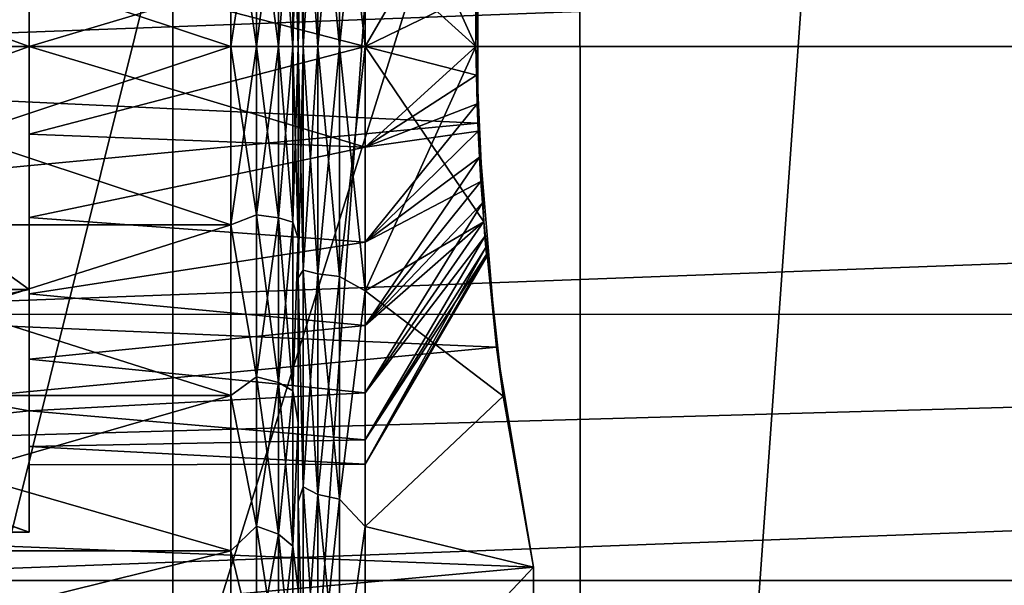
# Model space of a CAD drawing. Header units: metres. Extents: x -109 to 109, y -19 to 107.
# Tile 33 of 256: x -86.03 to -83.1, y 11.62 to 13.31. Entities that reach past the tile are written whole.
import ezdxf

# ---------------------------------------------------------------- set-up
doc = ezdxf.new("R2010")
doc.units = ezdxf.units.M
doc.layers.add('solid_21_412_310_XXX', color=7, linetype='CONTINUOUS')

msp = doc.modelspace()

# ---------------------------------------------------------------- linework, layer by layer
at = {"layer": 'solid_21_412_310_XXX'}
for points in [[(-84.361374, 4.159482, 40.355), (-84.361458, 22.292082, 40.355), (-82.990471, 23.319056, 40.355)], [(-82.990417, 3.132543, 40.355), (-84.361374, 4.159482, 40.355), (-82.990471, 23.319056, 40.355)], [(-85.57209, 5.371085, 40.355), (-85.572189, 21.080442, 40.355), (-84.361458, 22.292082, 40.355)], [(-84.361374, 4.159482, 40.355), (-85.57209, 5.371085, 40.355), (-84.361458, 22.292082, 40.355)], [(-86.598106, 6.742918, 40.355), (-86.10968, 20.412882, 40.355), (-85.572189, 21.080442, 40.355)], [(-85.57209, 5.371085, 40.355), (-86.598106, 6.742918, 40.355), (-85.572189, 21.080442, 40.355)], [(-82.348358, 1.027082, -14.346055), (-83.208572, 18.681759, -14.247997), (-82.014656, 18.829481, -14.383817)], [(-83.208572, 18.681759, -14.247997), (-88.718735, 1.070546, -13.595372), (-84.370422, 18.537827, -14.113914)], [(-82.348358, 1.027082, -14.346055), (-88.718735, 1.070546, -13.595372), (-83.208572, 18.681759, -14.247997)], [(-84.370422, 18.537827, -14.113914), (-88.718735, 1.070546, -13.595372), (-85.497581, 18.398026, -13.982037)], [(-85.497581, 18.398026, -13.982037), (-88.718735, 1.070546, -13.595372), (-86.598007, 18.261339, -13.851573)], [(-85.199997, 15.198772, 52.66597), (-85.199997, 10.700315, 53.082939), (-85.199997, 15.751337, 53.082954)], [(-85.199997, 13.225817, 53.105), (-85.199997, 15.751337, 53.082954), (-85.199997, 10.700315, 53.082939)], [(-85.199997, 13.795727, 53.164703), (-85.199997, 15.751337, 53.082954), (-85.199997, 13.225817, 53.105)], [(-85.199997, 15.751318, 58.627064), (-85.199997, 10.700296, 58.627045), (-85.199997, 11.252862, 59.044033)], [(-85.199997, 13.225817, 58.605), (-85.199997, 10.700296, 58.627045), (-85.199997, 15.751318, 58.627064)], [(-85.199997, 15.751318, 58.627064), (-85.199997, 11.252862, 59.044033), (-85.199997, 15.198749, 59.044044)], [(-85.199997, 13.795769, 58.545288), (-85.199997, 13.225817, 58.605), (-85.199997, 15.751318, 58.627064)], [(-85.199997, 15.198772, 52.66597), (-85.199997, 11.252886, 52.665955), (-85.199997, 10.700315, 53.082939)], [(-85.199997, 14.579029, 52.35767), (-85.199997, 11.252886, 52.665955), (-85.199997, 15.198772, 52.66597)], [(-85.199997, 15.198749, 59.044044), (-85.199997, 11.252862, 59.044033), (-85.199997, 11.872605, 59.352329)], [(-85.199997, 15.198749, 59.044044), (-85.199997, 11.872605, 59.352329), (-85.199997, 14.579007, 59.352337)], [(-44.900478, 15.000257, 71.355003), (-108.149307, 13.225817, 71.355003), (-44.850693, 13.225817, 71.355003)], [(-44.900478, 15.000257, 71.355003), (-108.099518, 15.000255, 71.355003), (-108.149307, 13.225817, 71.355003)], [(-85.199997, 14.579029, 52.35767), (-85.199997, 11.872626, 52.357662), (-85.199997, 11.252886, 52.665955)], [(-85.199997, 13.912978, 52.168503), (-85.199997, 11.872626, 52.357662), (-85.199997, 14.579029, 52.35767)], [(-85.199997, 14.579007, 59.352337), (-85.199997, 11.872605, 59.352329), (-85.199997, 12.538656, 59.541496)], [(-85.199997, 14.579007, 59.352337), (-85.199997, 12.538656, 59.541496), (-85.199997, 13.912957, 59.5415)], [(-87.115952, 14.021684, 39.855), (-87.145752, 13.225844, 39.855), (-65.884048, 14.021628, 39.855)], [(-87.145752, 13.225844, 39.855), (-65.854248, 13.225789, 39.855), (-65.884048, 14.021628, 39.855)], [(-86, 12.504129, 54.605), (-88, 13.947505, 54.605), (-88, 12.504129, 54.605)], [(-86, 13.225817, 54.605), (-88, 13.947505, 54.605), (-86, 12.504129, 54.605)], [(-86, 13.225817, 54.605), (-86, 13.947505, 54.605), (-88, 13.947505, 54.605)], [(-86, 13.947505, 57.105), (-88, 12.504129, 57.105), (-88, 13.947505, 57.105)], [(-86, 13.225817, 57.105), (-88, 12.504129, 57.105), (-86, 13.947505, 57.105)], [(-86, 13.485706, 57.077682), (-86, 13.225817, 57.105), (-86, 13.947505, 57.105)], [(-86, 13.485706, 54.632317), (-86, 13.947505, 54.605), (-86, 13.225817, 54.605)], [(-85, 13.951628, 51.972256), (-85, 13.225817, 51.904999), (-85.076538, 13.909083, 51.980003)], [(-85, 13.951628, 59.737743), (-85.076538, 13.225817, 59.789776), (-85, 13.225817, 59.805)], [(-85, 13.951628, 59.737743), (-85.076538, 13.909083, 59.729996), (-85.076538, 13.225817, 59.789776)], [(-85, 13.951628, 51.972256), (-84.671051, 13.225817, 51.904999), (-85, 13.225817, 51.904999)], [(-84.656578, 13.818008, 51.949642), (-84.671051, 13.225817, 51.904999), (-85, 13.951628, 51.972256)], [(-84.656578, 13.818008, 59.760357), (-85, 13.951628, 59.737743), (-85, 13.225817, 59.805)], [(-89.5, 13.225817, 59.855), (-89.482018, 13.909266, 59.796181), (-84.664452, 13.666754, 59.830627)], [(-89.482025, 13.909208, 51.913807), (-89.5, 13.225817, 51.855), (-84.664452, 13.666754, 51.879375)], [(-85.199997, 13.912978, 52.168503), (-85.199997, 13.225817, 52.105), (-85.199997, 12.538676, 52.168499)], [(-85.199997, 13.912978, 52.168503), (-85.184837, 13.225817, 52.028614), (-85.199997, 13.225817, 52.105)], [(-85.199997, 13.912978, 52.168503), (-85.199997, 12.538676, 52.168499), (-85.199997, 11.872626, 52.357662)], [(-85.199997, 13.912978, 52.168503), (-85.184837, 13.890262, 52.086746), (-85.184837, 13.225817, 52.028614)], [(-85.199997, 13.912957, 59.5415), (-85.199997, 12.538656, 59.541496), (-85.199997, 13.225817, 59.605)], [(-85.199997, 13.912957, 59.5415), (-85.199997, 13.225817, 59.605), (-85.184837, 13.890262, 59.623253)], [(-85.141479, 13.901545, 52.022755), (-85.076538, 13.909083, 51.980003), (-85.076538, 13.225817, 51.920223)], [(-85.076538, 13.909083, 59.729996), (-85.141479, 13.225817, 59.746365), (-85.076538, 13.225817, 59.789776)], [(-85.141479, 13.901545, 59.687244), (-85.141479, 13.225817, 59.746365), (-85.076538, 13.909083, 59.729996)], [(-85.076538, 13.909083, 51.980003), (-85, 13.225817, 51.904999), (-85.076538, 13.225817, 51.920223)], [(-85.184837, 13.890262, 59.623253), (-85.199997, 13.225817, 59.605), (-85.184837, 13.225817, 59.681385)], [(-85.141479, 13.901545, 59.687244), (-85.184837, 13.225817, 59.681385), (-85.141479, 13.225817, 59.746365)], [(-85.184837, 13.890262, 59.623253), (-85.184837, 13.225817, 59.681385), (-85.141479, 13.901545, 59.687244)], [(-85.184837, 13.890262, 52.086746), (-85.141479, 13.901545, 52.022755), (-85.141479, 13.225817, 51.963638)], [(-85.184837, 13.890262, 52.086746), (-85.141479, 13.225817, 51.963638), (-85.184837, 13.225817, 52.028614)], [(-85.141479, 13.901545, 52.022755), (-85.076538, 13.225817, 51.920223), (-85.141479, 13.225817, 51.963638)], [(-85.215164, 13.225817, 58.52861), (-85.199997, 13.225817, 58.605), (-85.199997, 13.795769, 58.545288)], [(-85.215164, 13.747412, 58.477234), (-85.215164, 13.225817, 58.52861), (-85.199997, 13.795769, 58.545288)], [(-85.215164, 13.747412, 53.232765), (-85.199997, 13.795727, 53.164703), (-85.199997, 13.225817, 53.105)], [(-84.656578, 13.818008, 59.760357), (-85, 13.225817, 59.805), (-84.671051, 13.225817, 59.805)], [(-84.664452, 13.666754, 51.879375), (-84.671051, 13.225817, 51.904999), (-84.656578, 13.818008, 51.949642)], [(-84.664452, 13.666754, 59.830627), (-84.656578, 13.818008, 59.760357), (-84.671051, 13.225817, 59.805)], [(-87, 13.755992, 53.360725), (-85.400002, 13.755992, 53.360725), (-85.400002, 13.225817, 53.305)], [(-87, 13.225817, 53.305), (-87, 13.755992, 53.360725), (-85.400002, 13.225817, 53.305)], [(-87, 13.225817, 58.404999), (-85.400002, 13.225817, 58.404999), (-85.400002, 13.755992, 58.349277)], [(-87, 13.755992, 58.349277), (-87, 13.225817, 58.404999), (-85.400002, 13.755992, 58.349277)], [(-85.400002, 13.755992, 53.360725), (-85.323463, 13.225817, 53.289776), (-85.400002, 13.225817, 53.305)], [(-85.400002, 13.755992, 58.349277), (-85.400002, 13.225817, 58.404999), (-85.323463, 13.726268, 58.370934)], [(-85.400002, 13.755992, 53.360725), (-85.323463, 13.726268, 53.339066), (-85.323463, 13.225817, 53.289776)], [(-85.258522, 13.734736, 58.413509), (-85.323463, 13.225817, 58.420223), (-85.258522, 13.225817, 58.463634)], [(-85.323463, 13.726268, 58.370934), (-85.323463, 13.225817, 58.420223), (-85.258522, 13.734736, 58.413509)], [(-85.323463, 13.726268, 53.339066), (-85.258522, 13.734736, 53.29649), (-85.258522, 13.225817, 53.246365)], [(-85.258522, 13.734736, 53.29649), (-85.215164, 13.747412, 53.232765), (-85.215164, 13.225817, 53.181393)], [(-85.215164, 13.747412, 58.477234), (-85.258522, 13.225817, 58.463634), (-85.215164, 13.225817, 58.52861)], [(-85.258522, 13.734736, 58.413509), (-85.258522, 13.225817, 58.463634), (-85.215164, 13.747412, 58.477234)], [(-85.258522, 13.734736, 53.29649), (-85.215164, 13.225817, 53.181393), (-85.258522, 13.225817, 53.246365)], [(-85.215164, 13.747412, 53.232765), (-85.199997, 13.225817, 53.105), (-85.215164, 13.225817, 53.181393)], [(-85.323463, 13.726268, 58.370934), (-85.400002, 13.225817, 58.404999), (-85.323463, 13.225817, 58.420223)], [(-85.323463, 13.726268, 53.339066), (-85.258522, 13.225817, 53.246365), (-85.323463, 13.225817, 53.289776)], [(-89.5, 13.225817, 51.855), (-84.664955, 12.998641, 51.861454), (-84.664452, 13.666754, 51.879375)], [(-89.5, 13.225817, 59.855), (-84.664452, 13.666754, 59.830627), (-84.664955, 12.998641, 59.848549)], [(-84.664955, 12.998641, 51.861454), (-84.671051, 13.225817, 51.904999), (-84.664452, 13.666754, 51.879375)], [(-84.664452, 13.666754, 59.830627), (-84.671051, 13.225817, 59.805), (-84.664955, 12.998641, 59.848549)], [(-85, 13.524945, 54.641319), (-86, 13.485706, 54.632317), (-86, 13.225817, 54.605)], [(-85, 13.225817, 54.605), (-85, 13.524945, 54.641319), (-86, 13.225817, 54.605)], [(-85, 13.524945, 57.06868), (-85, 13.225817, 57.105), (-86, 13.485706, 57.077682)], [(-84.671051, 13.225817, 56.535236), (-85, 13.225817, 57.105), (-85, 13.524945, 57.06868)], [(-84.671455, 13.387005, 56.516586), (-84.671051, 13.225817, 56.535236), (-85, 13.524945, 57.06868)], [(-84.671455, 13.387015, 55.193413), (-85, 13.524945, 54.641319), (-85, 13.225817, 54.605)], [(-85, 13.225817, 57.105), (-86, 13.225817, 57.105), (-86, 13.485706, 57.077682)], [(-84.671455, 13.387015, 55.193413), (-85, 13.225817, 54.605), (-84.671051, 13.225817, 55.174763)], [(-84.671455, 13.387015, 55.193413), (-84.671051, 13.225817, 55.174763), (-84.671455, 13.387005, 56.516586)], [(-84.671455, 13.387005, 56.516586), (-84.671051, 13.225817, 55.174763), (-84.671051, 13.225817, 56.535236)], [(-108.149307, 13.225817, 71.355003), (-108.099518, 11.451376, 71.355003), (-44.850693, 13.225817, 71.355003)], [(-108.099518, 11.451376, 71.355003), (-44.900478, 11.45138, 71.355003), (-44.850693, 13.225817, 71.355003)], [(-89.5, 13.225817, 51.855), (-89.482018, 12.542387, 51.913818), (-84.664955, 12.998641, 51.861454)], [(-89.482018, 12.542386, 59.796185), (-89.5, 13.225817, 59.855), (-84.664955, 12.998641, 59.848549)], [(-86, 13.225817, 57.105), (-86, 12.504129, 57.105), (-88, 12.504129, 57.105)], [(-87.145752, 13.225844, 39.855), (-87.115952, 12.430006, 39.855), (-65.854248, 13.225789, 39.855)], [(-87.115952, 12.430006, 39.855), (-65.884048, 12.42995, 39.855), (-65.854248, 13.225789, 39.855)], [(-87, 13.225817, 53.305), (-85.400002, 13.225817, 53.305), (-85.400002, 12.695642, 53.360725)], [(-87, 12.695642, 53.360725), (-87, 13.225817, 53.305), (-85.400002, 12.695642, 53.360725)], [(-87, 12.695642, 58.349277), (-85.400002, 12.695642, 58.349277), (-85.400002, 13.225817, 58.404999)], [(-87, 12.695642, 58.349277), (-85.400002, 13.225817, 58.404999), (-87, 13.225817, 58.404999)], [(-86, 12.965927, 57.077682), (-86, 12.504129, 57.105), (-86, 13.225817, 57.105)], [(-85, 12.926689, 57.06868), (-86, 12.965927, 57.077682), (-86, 13.225817, 57.105)], [(-85, 12.926689, 57.06868), (-86, 13.225817, 57.105), (-85, 13.225817, 57.105)], [(-86, 12.965927, 54.632317), (-86, 13.225817, 54.605), (-86, 12.504129, 54.605)], [(-85, 13.225817, 54.605), (-86, 13.225817, 54.605), (-86, 12.965927, 54.632317)], [(-85, 12.926689, 54.641319), (-85, 13.225817, 54.605), (-86, 12.965927, 54.632317)], [(-85.323463, 12.725367, 53.339066), (-85.400002, 12.695642, 53.360725), (-85.400002, 13.225817, 53.305)], [(-85.323463, 13.225817, 53.289776), (-85.323463, 12.725367, 53.339066), (-85.400002, 13.225817, 53.305)], [(-85.323463, 13.225817, 58.420223), (-85.400002, 13.225817, 58.404999), (-85.400002, 12.695642, 58.349277)], [(-85.323463, 12.725367, 58.370934), (-85.323463, 13.225817, 58.420223), (-85.400002, 12.695642, 58.349277)], [(-85.258522, 13.225817, 58.463634), (-85.323463, 13.225817, 58.420223), (-85.323463, 12.725367, 58.370934)], [(-85.258522, 12.716898, 58.413509), (-85.258522, 13.225817, 58.463634), (-85.323463, 12.725367, 58.370934)], [(-85.258522, 12.716898, 53.29649), (-85.323463, 12.725367, 53.339066), (-85.323463, 13.225817, 53.289776)], [(-85.258522, 12.716898, 53.29649), (-85.323463, 13.225817, 53.289776), (-85.258522, 13.225817, 53.246365)], [(-85.258522, 13.225817, 53.246365), (-85.215164, 13.225817, 53.181393), (-85.215164, 12.704222, 53.232765)], [(-85.258522, 12.716898, 53.29649), (-85.258522, 13.225817, 53.246365), (-85.215164, 12.704222, 53.232765)], [(-85.258522, 12.716898, 58.413509), (-85.215164, 12.704222, 58.477234), (-85.215164, 13.225817, 58.52861)], [(-85.258522, 12.716898, 58.413509), (-85.215164, 13.225817, 58.52861), (-85.258522, 13.225817, 58.463634)], [(-85.215164, 13.225817, 53.181393), (-85.199997, 13.225817, 53.105), (-85.199997, 12.655866, 53.164711)], [(-85.215164, 12.704222, 53.232765), (-85.215164, 13.225817, 53.181393), (-85.199997, 12.655866, 53.164711)], [(-85.215164, 12.704222, 58.477234), (-85.199997, 12.655907, 58.5453), (-85.199997, 13.225817, 58.605)], [(-85.215164, 13.225817, 58.52861), (-85.215164, 12.704222, 58.477234), (-85.199997, 13.225817, 58.605)], [(-85.184837, 12.561372, 52.086746), (-85.199997, 12.538676, 52.168499), (-85.199997, 13.225817, 52.105)], [(-85.184837, 13.225817, 52.028614), (-85.184837, 12.561372, 52.086746), (-85.199997, 13.225817, 52.105)], [(-85.199997, 12.655866, 53.164711), (-85.199997, 13.225817, 53.105), (-85.199997, 10.700315, 53.082939)], [(-85.199997, 13.225817, 58.605), (-85.199997, 12.655907, 58.5453), (-85.199997, 10.700296, 58.627045)], [(-85.184837, 13.225817, 59.681385), (-85.199997, 13.225817, 59.605), (-85.199997, 12.538656, 59.541496)], [(-85.184837, 12.561372, 59.623253), (-85.184837, 13.225817, 59.681385), (-85.199997, 12.538656, 59.541496)], [(-85.141479, 13.225817, 59.746365), (-85.184837, 13.225817, 59.681385), (-85.184837, 12.561372, 59.623253)], [(-85.141479, 12.550089, 59.687244), (-85.141479, 13.225817, 59.746365), (-85.184837, 12.561372, 59.623253)], [(-85.141479, 12.550089, 52.022755), (-85.184837, 12.561372, 52.086746), (-85.184837, 13.225817, 52.028614)], [(-85.141479, 12.550089, 52.022755), (-85.184837, 13.225817, 52.028614), (-85.141479, 13.225817, 51.963638)], [(-85.141479, 13.225817, 51.963638), (-85.076538, 13.225817, 51.920223), (-85.076538, 12.54255, 51.980003)], [(-85.141479, 12.550089, 52.022755), (-85.141479, 13.225817, 51.963638), (-85.076538, 12.54255, 51.980003)], [(-85.141479, 12.550089, 59.687244), (-85.076538, 12.54255, 59.729996), (-85.076538, 13.225817, 59.789776)], [(-85.141479, 12.550089, 59.687244), (-85.076538, 13.225817, 59.789776), (-85.141479, 13.225817, 59.746365)], [(-85.076538, 13.225817, 51.920223), (-85, 13.225817, 51.904999), (-85, 12.500007, 51.972256)], [(-85.076538, 12.54255, 51.980003), (-85.076538, 13.225817, 51.920223), (-85, 12.500007, 51.972256)], [(-85.076538, 12.54255, 59.729996), (-85, 12.500007, 59.737743), (-85, 13.225817, 59.805)], [(-85.076538, 13.225817, 59.789776), (-85.076538, 12.54255, 59.729996), (-85, 13.225817, 59.805)], [(-85, 13.225817, 51.904999), (-84.671051, 13.225817, 51.904999), (-84.647469, 12.70462, 51.939537)], [(-85, 12.500007, 51.972256), (-85, 13.225817, 51.904999), (-84.647469, 12.70462, 51.939537)], [(-84.671051, 13.225817, 59.805), (-85, 13.225817, 59.805), (-85, 12.500007, 59.737743)], [(-84.647469, 12.704619, 59.770462), (-84.671051, 13.225817, 59.805), (-85, 12.500007, 59.737743)], [(-84.669518, 13.140503, 56.527191), (-85, 12.926689, 57.06868), (-85, 13.225817, 57.105)], [(-84.671051, 13.225817, 56.535236), (-84.669518, 13.140503, 56.527191), (-85, 13.225817, 57.105)], [(-84.671051, 13.225817, 55.174763), (-85, 13.225817, 54.605), (-85, 12.926689, 54.641319)], [(-84.669518, 13.140504, 55.182808), (-84.671051, 13.225817, 55.174763), (-85, 12.926689, 54.641319)], [(-84.664955, 12.998641, 51.861454), (-84.647469, 12.70462, 51.939537), (-84.671051, 13.225817, 51.904999)], [(-84.664955, 12.998641, 59.848549), (-84.671051, 13.225817, 59.805), (-84.647469, 12.704619, 59.770462)], [(-84.671051, 13.225817, 56.535236), (-84.671051, 13.225817, 55.174763), (-84.669518, 13.140504, 55.182808)], [(-84.671051, 13.225817, 56.535236), (-84.669518, 13.140504, 55.182808), (-84.669518, 13.140503, 56.527191)], [(-84.667107, 13.05607, 55.203335), (-84.669518, 13.140504, 55.182808), (-85, 12.926689, 54.641319)], [(-84.669518, 13.140503, 56.527191), (-84.667107, 13.056085, 56.506672), (-85, 12.926689, 57.06868)], [(-84.669518, 13.140503, 56.527191), (-84.669518, 13.140504, 55.182808), (-84.667107, 13.05607, 55.203335)], [(-84.669518, 13.140503, 56.527191), (-84.667107, 13.05607, 55.203335), (-84.667107, 13.056085, 56.506672)], [(-84.667107, 13.056085, 56.506672), (-84.663933, 12.974591, 56.473866), (-85, 12.926689, 57.06868)], [(-84.667107, 13.05607, 55.203335), (-85, 12.926689, 54.641319), (-85, 12.644897, 54.748188)], [(-84.663933, 12.974576, 55.236145), (-84.667107, 13.05607, 55.203335), (-85, 12.644897, 54.748188)], [(-84.667107, 13.056085, 56.506672), (-84.667107, 13.05607, 55.203335), (-84.663933, 12.974591, 56.473866)], [(-84.663933, 12.974591, 56.473866), (-84.667107, 13.05607, 55.203335), (-84.663933, 12.974576, 55.236145)], [(-89.482018, 12.542387, 51.913818), (-84.609688, 12.332606, 51.956005), (-84.664955, 12.998641, 51.861454)], [(-89.482018, 12.542386, 59.796185), (-84.664955, 12.998641, 59.848549), (-84.609688, 12.332606, 59.753994)], [(-84.663933, 12.974591, 56.473866), (-85, 12.644897, 56.961811), (-85, 12.926689, 57.06868)], [(-84.663933, 12.974591, 56.473866), (-84.660141, 12.896978, 56.428787), (-85, 12.644897, 56.961811)], [(-84.660133, 12.896968, 55.281219), (-84.663933, 12.974576, 55.236145), (-85, 12.644897, 54.748188)], [(-84.609688, 12.332606, 51.956005), (-84.647469, 12.70462, 51.939537), (-84.664955, 12.998641, 51.861454)], [(-84.664955, 12.998641, 59.848549), (-84.647469, 12.704619, 59.770462), (-84.609688, 12.332606, 59.753994)], [(-84.663933, 12.974591, 56.473866), (-84.663933, 12.974576, 55.236145), (-84.660141, 12.896978, 56.428787)], [(-84.660141, 12.896978, 56.428787), (-84.663933, 12.974576, 55.236145), (-84.660133, 12.896968, 55.281219)], [(-86, 12.965927, 57.077682), (-86, 12.717422, 56.996941), (-86, 12.504129, 57.105)], [(-86, 12.717422, 54.713058), (-86, 12.965927, 54.632317), (-86, 12.504129, 54.605)], [(-85, 12.926689, 57.06868), (-86, 12.717422, 56.996941), (-86, 12.965927, 57.077682)], [(-85, 12.926689, 54.641319), (-86, 12.965927, 54.632317), (-86, 12.717422, 54.713058)], [(-85, 12.926689, 57.06868), (-85, 12.644897, 56.961811), (-86, 12.717422, 56.996941)], [(-85, 12.644897, 54.748188), (-85, 12.926689, 54.641319), (-86, 12.717422, 54.713058)], [(-84.660141, 12.896978, 56.428787), (-84.65596, 12.825274, 56.37212), (-85, 12.644897, 56.961811)], [(-84.660133, 12.896968, 55.281219), (-85, 12.644897, 54.748188), (-85, 12.396916, 54.919361)], [(-84.65596, 12.82526, 55.337891), (-84.660133, 12.896968, 55.281219), (-85, 12.396916, 54.919361)], [(-84.660141, 12.896978, 56.428787), (-84.660133, 12.896968, 55.281219), (-84.65596, 12.825274, 56.37212)], [(-84.65596, 12.825274, 56.37212), (-84.660133, 12.896968, 55.281219), (-84.65596, 12.82526, 55.337891)], [(-84.65596, 12.825274, 56.37212), (-85, 12.396916, 56.790642), (-85, 12.644897, 56.961811)], [(-84.65596, 12.825274, 56.37212), (-84.651672, 12.76116, 56.30476), (-85, 12.396916, 56.790642)], [(-84.651672, 12.761151, 55.405251), (-84.65596, 12.82526, 55.337891), (-85, 12.396916, 54.919361)], [(-84.65596, 12.825274, 56.37212), (-84.65596, 12.82526, 55.337891), (-84.651672, 12.76116, 56.30476)], [(-84.651672, 12.76116, 56.30476), (-84.65596, 12.82526, 55.337891), (-84.651672, 12.761151, 55.405251)], [(-84.651672, 12.76116, 56.30476), (-84.64756, 12.705856, 56.227394), (-85, 12.396916, 56.790642)], [(-84.651672, 12.761151, 55.405251), (-85, 12.396916, 54.919361), (-85, 12.197094, 55.144909)], [(-84.64756, 12.705848, 55.48262), (-84.651672, 12.761151, 55.405251), (-85, 12.197094, 55.144909)], [(-84.651672, 12.76116, 56.30476), (-84.651672, 12.761151, 55.405251), (-84.64756, 12.705856, 56.227394)], [(-84.64756, 12.705856, 56.227394), (-84.651672, 12.761151, 55.405251), (-84.64756, 12.705848, 55.48262)], [(-86, 12.717422, 56.996941), (-86, 12.491063, 56.866253), (-86, 12.504129, 57.105)], [(-86, 12.491063, 54.843746), (-86, 12.717422, 54.713058), (-86, 12.504129, 54.605)], [(-85, 12.644897, 56.961811), (-86, 12.491063, 56.866253), (-86, 12.717422, 56.996941)], [(-85, 12.644897, 54.748188), (-86, 12.717422, 54.713058), (-86, 12.491063, 54.843746)], [(-85.323463, 12.725367, 53.339066), (-85.323463, 12.244148, 53.485043), (-85.400002, 12.695642, 53.360725)], [(-85.323463, 12.244148, 58.224957), (-85.323463, 12.725367, 58.370934), (-85.400002, 12.695642, 58.349277)], [(-85.258522, 12.716898, 58.413509), (-85.323463, 12.725367, 58.370934), (-85.323463, 12.244148, 58.224957)], [(-85.258522, 12.227536, 53.444935), (-85.323463, 12.244148, 53.485043), (-85.323463, 12.725367, 53.339066)], [(-85.258522, 12.716898, 53.29649), (-85.258522, 12.227536, 53.444935), (-85.323463, 12.725367, 53.339066)], [(-85.258522, 12.227536, 58.265064), (-85.258522, 12.716898, 58.413509), (-85.323463, 12.244148, 58.224957)], [(-85.258522, 12.716898, 53.29649), (-85.215164, 12.704222, 53.232765), (-85.215164, 12.202671, 53.384907)], [(-85.258522, 12.716898, 53.29649), (-85.215164, 12.202671, 53.384907), (-85.258522, 12.227536, 53.444935)], [(-85.258522, 12.227536, 58.265064), (-85.215164, 12.704222, 58.477234), (-85.258522, 12.716898, 58.413509)], [(-87, 12.695642, 53.360725), (-85.400002, 12.695642, 53.360725), (-85.400002, 12.188639, 53.525459)], [(-87, 12.188638, 53.525459), (-87, 12.695642, 53.360725), (-85.400002, 12.188639, 53.525459)], [(-87, 12.188638, 58.18454), (-85.400002, 12.188639, 58.18454), (-85.400002, 12.695642, 58.349277)], [(-87, 12.695642, 58.349277), (-87, 12.188638, 58.18454), (-85.400002, 12.695642, 58.349277)], [(-85.323463, 12.244148, 53.485043), (-85.400002, 12.188639, 53.525459), (-85.400002, 12.695642, 53.360725)], [(-85.323463, 12.244148, 58.224957), (-85.400002, 12.695642, 58.349277), (-85.400002, 12.188639, 58.18454)], [(-85.258522, 12.227536, 58.265064), (-85.215164, 12.202671, 58.325092), (-85.215164, 12.704222, 58.477234)], [(-85.215164, 12.202671, 53.384907), (-85.215164, 12.704222, 53.232765), (-85.199997, 12.655866, 53.164711)], [(-85.215164, 12.704222, 58.477234), (-85.215164, 12.202671, 58.325092), (-85.199997, 12.655907, 58.5453)], [(-84.64756, 12.705856, 56.227394), (-85, 12.197094, 56.56509), (-85, 12.396916, 56.790642)], [(-84.64756, 12.705856, 56.227394), (-84.643967, 12.66129, 56.142086), (-85, 12.197094, 56.56509)], [(-84.643967, 12.661283, 55.567932), (-84.64756, 12.705848, 55.48262), (-85, 12.197094, 55.144909)], [(-85, 12.500007, 51.972256), (-84.647469, 12.70462, 51.939537), (-84.59008, 12.186913, 52.044071)], [(-84.59008, 12.186909, 59.665928), (-84.647469, 12.704619, 59.770462), (-85, 12.500007, 59.737743)], [(-84.64756, 12.705856, 56.227394), (-84.64756, 12.705848, 55.48262), (-84.643967, 12.66129, 56.142086)], [(-84.643967, 12.66129, 56.142086), (-84.64756, 12.705848, 55.48262), (-84.643967, 12.661283, 55.567932)], [(-84.609688, 12.332606, 51.956005), (-84.59008, 12.186913, 52.044071), (-84.647469, 12.70462, 51.939537)], [(-84.609688, 12.332606, 59.753994), (-84.647469, 12.704619, 59.770462), (-84.59008, 12.186909, 59.665928)], [(-85.215164, 12.202671, 58.325092), (-85.199997, 12.108655, 58.367855), (-85.199997, 12.655907, 58.5453)], [(-85.215164, 12.202671, 53.384907), (-85.199997, 12.655866, 53.164711), (-85.199997, 12.108618, 53.342159)], [(-85.199997, 12.655907, 58.5453), (-85.199997, 12.108655, 58.367855), (-85.199997, 10.700296, 58.627045)], [(-85.199997, 12.655866, 53.164711), (-85.199997, 10.700315, 53.082939), (-85.199997, 10.233798, 53.594402)], [(-85.199997, 12.108618, 53.342159), (-85.199997, 12.655866, 53.164711), (-85.199997, 10.233798, 53.594402)], [(-84.643967, 12.66129, 56.142086), (-85, 12.057048, 56.29826), (-85, 12.197094, 56.56509)], [(-84.643967, 12.66129, 56.142086), (-84.641151, 12.628383, 56.050011), (-85, 12.057048, 56.29826)], [(-84.643967, 12.661283, 55.567932), (-85, 12.197094, 55.144909), (-85, 12.057048, 55.411739)], [(-84.641151, 12.628378, 55.660007), (-84.643967, 12.661283, 55.567932), (-85, 12.057048, 55.411739)], [(-84.643967, 12.66129, 56.142086), (-84.643967, 12.661283, 55.567932), (-84.641151, 12.628383, 56.050011)], [(-84.641151, 12.628383, 56.050011), (-84.643967, 12.661283, 55.567932), (-84.641151, 12.628378, 55.660007)], [(-85, 12.644897, 56.961811), (-85, 12.396916, 56.790642), (-86, 12.491063, 56.866253)], [(-85, 12.396916, 54.919361), (-85, 12.644897, 54.748188), (-86, 12.491063, 54.843746)], [(-84.641151, 12.628383, 56.050011), (-84.639366, 12.608289, 55.953697), (-85, 12.057048, 56.29826)], [(-84.641151, 12.628378, 55.660007), (-85, 12.057048, 55.411739), (-85, 11.984927, 55.704357)], [(-84.639366, 12.608286, 55.756321), (-84.641151, 12.628378, 55.660007), (-85, 11.984927, 55.704357)], [(-84.641151, 12.628383, 56.050011), (-84.641151, 12.628378, 55.660007), (-84.639366, 12.608289, 55.953697)], [(-84.639366, 12.608289, 55.953697), (-84.641151, 12.628378, 55.660007), (-84.639366, 12.608286, 55.756321)], [(-84.639366, 12.608289, 55.953697), (-85, 11.984927, 56.005642), (-85, 12.057048, 56.29826)], [(-84.639366, 12.608289, 55.953697), (-84.638756, 12.60152, 55.855011), (-85, 11.984927, 56.005642)], [(-84.638756, 12.60152, 55.855011), (-84.639366, 12.608286, 55.756321), (-85, 11.984927, 55.704357)], [(-84.638756, 12.60152, 55.855011), (-85, 11.984927, 55.704357), (-85, 11.984927, 56.005642)], [(-84.639366, 12.608289, 55.953697), (-84.639366, 12.608286, 55.756321), (-84.638756, 12.60152, 55.855011)], [(-89.482018, 12.542387, 51.913818), (-89.429535, 11.874124, 52.090305), (-84.609688, 12.332606, 51.956005)], [(-89.429535, 11.87412, 59.619694), (-89.482018, 12.542386, 59.796185), (-84.609688, 12.332606, 59.753994)], [(-85.184837, 12.561372, 52.086746), (-85.184837, 11.917116, 52.259373), (-85.199997, 12.538676, 52.168499)], [(-85.184837, 11.917116, 59.450626), (-85.184837, 12.561372, 59.623253), (-85.199997, 12.538656, 59.541496)], [(-85.184837, 11.917116, 52.259373), (-85.199997, 11.872626, 52.357662), (-85.199997, 12.538676, 52.168499)], [(-85.184837, 11.917116, 59.450626), (-85.199997, 12.538656, 59.541496), (-85.199997, 11.872605, 59.352329)], [(-85.141479, 12.550089, 59.687244), (-85.184837, 12.561372, 59.623253), (-85.184837, 11.917116, 59.450626)], [(-85.141479, 11.894893, 52.198315), (-85.184837, 11.917116, 52.259373), (-85.184837, 12.561372, 52.086746)], [(-85.141479, 12.550089, 52.022755), (-85.141479, 11.894893, 52.198315), (-85.184837, 12.561372, 52.086746)], [(-85.141479, 11.894893, 59.511684), (-85.141479, 12.550089, 59.687244), (-85.184837, 11.917116, 59.450626)], [(-85.141479, 12.550089, 52.022755), (-85.076538, 12.54255, 51.980003), (-85.076538, 11.880045, 52.15752)], [(-85.141479, 12.550089, 52.022755), (-85.076538, 11.880045, 52.15752), (-85.141479, 11.894893, 52.198315)], [(-85.141479, 11.894893, 59.511684), (-85.076538, 12.54255, 59.729996), (-85.141479, 12.550089, 59.687244)], [(-85.141479, 11.894893, 59.511684), (-85.076538, 11.880045, 59.552479), (-85.076538, 12.54255, 59.729996)], [(-85.076538, 11.880045, 52.15752), (-85.076538, 12.54255, 51.980003), (-85, 12.500007, 51.972256)], [(-85.076538, 12.54255, 59.729996), (-85.076538, 11.880045, 59.552479), (-85, 12.500007, 59.737743)], [(-89.4254, 11.782441, 55.855), (-88, 12.475817, 57.055962), (-86, 12.504129, 57.105)], [(-86, 12.143285, 56.48), (-89.4254, 11.782441, 55.855), (-86, 12.504129, 57.105)], [(-86, 11.782441, 55.855), (-88, 12.504129, 54.605), (-88, 12.475817, 54.654037)], [(-86, 12.143285, 55.23), (-88, 12.504129, 54.605), (-86, 11.782441, 55.855)], [(-86, 12.143285, 55.23), (-86, 12.504129, 54.605), (-88, 12.504129, 54.605)], [(-86, 12.504129, 57.105), (-88, 12.475817, 57.055962), (-88, 12.504129, 57.105)], [(-86, 12.296886, 56.691414), (-86, 12.143285, 56.48), (-86, 12.504129, 57.105)], [(-86, 12.491063, 56.866253), (-86, 12.296886, 56.691414), (-86, 12.504129, 57.105)], [(-86, 12.296886, 55.018585), (-86, 12.504129, 54.605), (-86, 12.143285, 55.23)], [(-86, 12.296886, 55.018585), (-86, 12.491063, 54.843746), (-86, 12.504129, 54.605)], [(-86, 11.782441, 55.855), (-88, 12.475817, 54.654037), (-89.4254, 11.782441, 55.855)], [(-85, 12.396916, 56.790642), (-86, 12.296886, 56.691414), (-86, 12.491063, 56.866253)], [(-85, 12.396916, 54.919361), (-86, 12.491063, 54.843746), (-86, 12.296886, 55.018585)], [(-85.076538, 11.880045, 52.15752), (-85, 12.500007, 51.972256), (-85, 11.798912, 52.171734)], [(-85.076538, 11.880045, 59.552479), (-85, 11.798912, 59.538265), (-85, 12.500007, 59.737743)], [(-85, 11.798912, 52.171734), (-85, 12.500007, 51.972256), (-84.59008, 12.186913, 52.044071)], [(-84.59008, 12.186909, 59.665928), (-85, 12.500007, 59.737743), (-85, 11.798912, 59.538265)], [(-87.115952, 12.430006, 39.855), (-87.026764, 11.638605, 39.855), (-65.884048, 12.42995, 39.855)], [(-87.026764, 11.638605, 39.855), (-65.973244, 11.638549, 39.855), (-65.884048, 12.42995, 39.855)], [(-85, 12.396916, 56.790642), (-85, 12.197094, 56.56509), (-86, 12.296886, 56.691414)], [(-85, 12.197094, 55.144909), (-85, 12.396916, 54.919361), (-86, 12.296886, 55.018585)], [(-89.429535, 11.874124, 52.090305), (-84.5, 11.678149, 52.166542), (-84.609688, 12.332606, 51.956005)], [(-89.429535, 11.87412, 59.619694), (-84.609688, 12.332606, 59.753994), (-84.5, 11.678149, 59.543457)], [(-84.609688, 12.332606, 51.956005), (-84.5, 11.678149, 52.166542), (-84.59008, 12.186913, 52.044071)], [(-84.609688, 12.332606, 59.753994), (-84.5, 11.678149, 59.489174), (-84.5, 11.678149, 59.543457)], [(-84.609688, 12.332606, 59.753994), (-84.59008, 12.186909, 59.665928), (-84.5, 11.678149, 59.489174)], [(-85, 12.197094, 56.56509), (-86, 12.143285, 56.48), (-86, 12.296886, 56.691414)], [(-85, 12.197094, 55.144909), (-86, 12.296886, 55.018585), (-86, 12.143285, 55.23)], [(-85.323463, 12.244148, 53.485043), (-85.323463, 11.800654, 53.722095), (-85.400002, 12.188639, 53.525459)], [(-85.323463, 11.800654, 57.987907), (-85.323463, 12.244148, 58.224957), (-85.400002, 12.188639, 58.18454)], [(-85.258522, 12.227536, 58.265064), (-85.323463, 12.244148, 58.224957), (-85.323463, 11.800654, 57.987907)], [(-85.258522, 11.776538, 53.686001), (-85.323463, 11.800654, 53.722095), (-85.323463, 12.244148, 53.485043)], [(-85.258522, 12.227536, 53.444935), (-85.258522, 11.776538, 53.686001), (-85.323463, 12.244148, 53.485043)], [(-85.258522, 11.776538, 58.023998), (-85.258522, 12.227536, 58.265064), (-85.323463, 11.800654, 57.987907)], [(-85.258522, 12.227536, 53.444935), (-85.215164, 12.202671, 53.384907), (-85.215164, 11.740439, 53.631977)], [(-85.258522, 12.227536, 53.444935), (-85.215164, 11.740439, 53.631977), (-85.258522, 11.776538, 53.686001)], [(-85.258522, 11.776538, 58.023998), (-85.215164, 12.202671, 58.325092), (-85.258522, 12.227536, 58.265064)], [(-87, 12.188638, 53.525459), (-85.400002, 12.188639, 53.525459), (-85.400002, 11.726965, 53.792007)], [(-87, 11.726965, 57.917995), (-85.400002, 11.726965, 57.917992), (-85.400002, 12.188639, 58.18454)], [(-87, 12.188638, 58.18454), (-87, 11.726965, 57.917995), (-85.400002, 12.188639, 58.18454)], [(-87, 11.726966, 53.792007), (-87, 12.188638, 53.525459), (-85.400002, 11.726965, 53.792007)], [(-85, 12.197094, 56.56509), (-85, 12.057048, 56.29826), (-86, 12.143285, 56.48)], [(-85, 12.057048, 55.411739), (-85, 12.197094, 55.144909), (-86, 12.143285, 55.23)], [(-85.323463, 11.800654, 53.722095), (-85.400002, 11.726965, 53.792007), (-85.400002, 12.188639, 53.525459)], [(-85.323463, 11.800654, 57.987907), (-85.400002, 12.188639, 58.18454), (-85.400002, 11.726965, 57.917992)], [(-85.258522, 11.776538, 58.023998), (-85.215164, 11.740439, 58.078026), (-85.215164, 12.202671, 58.325092)], [(-85.215164, 11.740439, 53.631977), (-85.215164, 12.202671, 53.384907), (-85.199997, 12.108618, 53.342159)], [(-85.215164, 12.202671, 58.325092), (-85.215164, 11.740439, 58.078026), (-85.199997, 12.108655, 58.367855)], [(-85, 11.798912, 52.171734), (-84.59008, 12.186913, 52.044071), (-84.5, 11.678149, 52.220825)], [(-84.59008, 12.186909, 59.665928), (-85, 11.798912, 59.538265), (-84.5, 11.678149, 59.489174)], [(-84.59008, 12.186913, 52.044071), (-84.5, 11.678149, 52.166542), (-84.5, 11.678149, 52.220825)], [(-86, 12.143285, 56.48), (-86, 11.782441, 55.855), (-89.4254, 11.782441, 55.855)], [(-86, 12.036997, 56.241272), (-86, 11.782441, 55.855), (-86, 12.143285, 56.48)], [(-86, 12.036997, 55.468727), (-86, 12.143285, 55.23), (-86, 11.782441, 55.855)], [(-85, 12.057048, 56.29826), (-86, 12.036997, 56.241272), (-86, 12.143285, 56.48)], [(-85, 12.057048, 55.411739), (-86, 12.143285, 55.23), (-86, 12.036997, 55.468727)], [(-85.215164, 11.740439, 58.078026), (-85.199997, 11.610411, 58.080524), (-85.199997, 12.108655, 58.367855)], [(-85.215164, 11.740439, 53.631977), (-85.199997, 12.108618, 53.342159), (-85.199997, 11.610382, 53.629494)], [(-85.199997, 12.108655, 58.367855), (-85.199997, 10.233784, 58.115578), (-85.199997, 10.700296, 58.627045)], [(-85.199997, 12.108655, 58.367855), (-85.199997, 11.610411, 58.080524), (-85.199997, 10.233784, 58.115578)], [(-85.199997, 11.610382, 53.629494), (-85.199997, 12.108618, 53.342159), (-85.199997, 10.233798, 53.594402)], [(-85, 11.984927, 55.704357), (-85, 12.057048, 55.411739), (-86, 12.036997, 55.468727)], [(-85, 12.057048, 56.29826), (-85, 11.984927, 56.005642), (-86, 12.036997, 56.241272)], [(-86, 11.982669, 55.724312), (-86, 12.036997, 55.468727), (-86, 11.782441, 55.855)], [(-86, 12.036997, 56.241272), (-86, 11.982669, 55.985687), (-86, 11.782441, 55.855)], [(-85, 11.984927, 55.704357), (-86, 12.036997, 55.468727), (-86, 11.982669, 55.724312)], [(-85, 11.984927, 56.005642), (-86, 11.982669, 55.985687), (-86, 12.036997, 56.241272)], [(-85, 11.984927, 55.704357), (-86, 11.982669, 55.724312), (-86, 11.982669, 55.985687)], [(-85, 11.984927, 56.005642), (-85, 11.984927, 55.704357), (-86, 11.982669, 55.985687)], [(-86, 11.982669, 55.985687), (-86, 11.982669, 55.724312), (-86, 11.782441, 55.855)], [(-85.184837, 11.917116, 52.259373), (-85.184837, 11.312624, 52.541252), (-85.199997, 11.872626, 52.357662)], [(-85.184837, 11.312624, 59.168747), (-85.184837, 11.917116, 59.450626), (-85.199997, 11.872605, 59.352329)], [(-85.141479, 11.894893, 59.511684), (-85.184837, 11.917116, 59.450626), (-85.184837, 11.312624, 59.168747)], [(-85.141479, 11.280135, 52.484982), (-85.184837, 11.312624, 52.541252), (-85.184837, 11.917116, 52.259373)], [(-85.141479, 11.894893, 52.198315), (-85.141479, 11.280135, 52.484982), (-85.184837, 11.917116, 52.259373)], [(-85.141479, 11.280135, 59.225018), (-85.141479, 11.894893, 59.511684), (-85.184837, 11.312624, 59.168747)], [(-85.141479, 11.894893, 52.198315), (-85.076538, 11.880045, 52.15752), (-85.076538, 11.25843, 52.447384)], [(-85.141479, 11.894893, 52.198315), (-85.076538, 11.25843, 52.447384), (-85.141479, 11.280135, 52.484982)], [(-85.141479, 11.280135, 59.225018), (-85.076538, 11.880045, 59.552479), (-85.141479, 11.894893, 59.511684)], [(-89.429535, 11.874124, 52.090305), (-89.347313, 11.239213, 52.383198), (-84.5, 11.678149, 52.166542)], [(-89.347313, 11.239209, 59.326801), (-89.429535, 11.87412, 59.619694), (-84.5, 11.678149, 59.543457)], [(-85.184837, 11.312624, 52.541252), (-85.199997, 11.252886, 52.665955), (-85.199997, 11.872626, 52.357662)], [(-85.184837, 11.312624, 59.168747), (-85.199997, 11.872605, 59.352329), (-85.199997, 11.252862, 59.044033)], [(-85.141479, 11.280135, 59.225018), (-85.076538, 11.25843, 59.262615), (-85.076538, 11.880045, 59.552479)], [(-85.076538, 11.25843, 52.447384), (-85.076538, 11.880045, 52.15752), (-85, 11.798912, 52.171734)], [(-85.076538, 11.880045, 59.552479), (-85.076538, 11.25843, 59.262615), (-85, 11.798912, 59.538265)], [(-85.323463, 11.800654, 53.722095), (-85.323463, 11.41193, 54.041111), (-85.400002, 11.726965, 53.792007)], [(-85.323463, 11.41193, 57.668888), (-85.323463, 11.800654, 57.987907), (-85.400002, 11.726965, 57.917992)], [(-85.258522, 11.776538, 58.023998), (-85.323463, 11.800654, 57.987907), (-85.323463, 11.41193, 57.668888)], [(-85.258522, 11.381234, 54.010418), (-85.323463, 11.41193, 54.041111), (-85.323463, 11.800654, 53.722095)], [(-85.258522, 11.776538, 53.686001), (-85.258522, 11.381234, 54.010418), (-85.323463, 11.800654, 53.722095)], [(-85.258522, 11.381234, 57.699581), (-85.258522, 11.776538, 58.023998), (-85.323463, 11.41193, 57.668888)], [(-85.258522, 11.776538, 53.686001), (-85.215164, 11.740439, 53.631977), (-85.215164, 11.33529, 53.964474)], [(-85.258522, 11.776538, 53.686001), (-85.215164, 11.33529, 53.964474), (-85.258522, 11.381234, 54.010418)], [(-85.258522, 11.381234, 57.699581), (-85.215164, 11.740439, 58.078026), (-85.258522, 11.776538, 58.023998)], [(-85.076538, 11.25843, 52.447384), (-85, 11.798912, 52.171734), (-85, 11.14641, 52.496643)], [(-85.076538, 11.25843, 59.262615), (-85, 11.14641, 59.213356), (-85, 11.798912, 59.538265)], [(-85, 11.14641, 52.496643), (-85, 11.798912, 52.171734), (-84.5, 11.678149, 52.220825)], [(-85, 11.798912, 59.538265), (-85, 11.14641, 59.213356), (-84.5, 11.678149, 59.489174)], [(-87, 11.726966, 53.792007), (-85.400002, 11.726965, 53.792007), (-85.400002, 11.330797, 54.148716)], [(-87, 11.330797, 54.148716), (-87, 11.726966, 53.792007), (-85.400002, 11.330797, 54.148716)], [(-87, 11.330797, 57.561283), (-85.400002, 11.330797, 57.561283), (-85.400002, 11.726965, 57.917992)], [(-87, 11.726965, 57.917995), (-87, 11.330797, 57.561283), (-85.400002, 11.726965, 57.917992)], [(-85.323463, 11.41193, 54.041111), (-85.400002, 11.330797, 54.148716), (-85.400002, 11.726965, 53.792007)], [(-85.323463, 11.41193, 57.668888), (-85.400002, 11.726965, 57.917992), (-85.400002, 11.330797, 57.561283)], [(-85.258522, 11.381234, 57.699581), (-85.215164, 11.33529, 57.745525), (-85.215164, 11.740439, 58.078026)], [(-85.215164, 11.33529, 53.964474), (-85.215164, 11.740439, 53.631977), (-85.199997, 11.610382, 53.629494)], [(-85.215164, 11.740439, 58.078026), (-85.215164, 11.33529, 57.745525), (-85.199997, 11.610411, 58.080524)], [(-89.347313, 11.239213, 52.383198), (-84.5, 11.084382, 52.476501), (-84.5, 11.678149, 52.166542)], [(-89.347313, 11.239209, 59.326801), (-84.5, 11.678149, 59.543457), (-84.5, 11.084382, 59.233498)], [(-85, 11.14641, 52.496643), (-84.5, 11.678149, 52.220825), (-84.5, 11.053468, 52.556)], [(-85, 11.14641, 59.213356), (-84.5, 11.053464, 59.153996), (-84.5, 11.678149, 59.489174)], [(-84.5, 11.084382, 52.476501), (-84.5, 11.678149, 52.220825), (-84.5, 11.678149, 52.166542)], [(-84.5, 11.084382, 52.476501), (-84.5, 11.053468, 52.556), (-84.5, 11.678149, 52.220825)], [(-84.5, 11.084382, 59.233498), (-84.5, 11.678149, 59.489174), (-84.5, 11.053464, 59.153996)], [(-84.5, 11.084382, 59.233498), (-84.5, 11.678149, 59.543457), (-84.5, 11.678149, 59.489174)], [(-87.026764, 11.638605, 39.855), (-86.878647, 10.856117, 39.855), (-65.973244, 11.638549, 39.855)], [(-86.878647, 10.856117, 39.855), (-66.121361, 10.856061, 39.855), (-65.973244, 11.638549, 39.855)]]:
    msp.add_3dface(points, dxfattribs=at)

doc.saveas('drawing.dxf')
